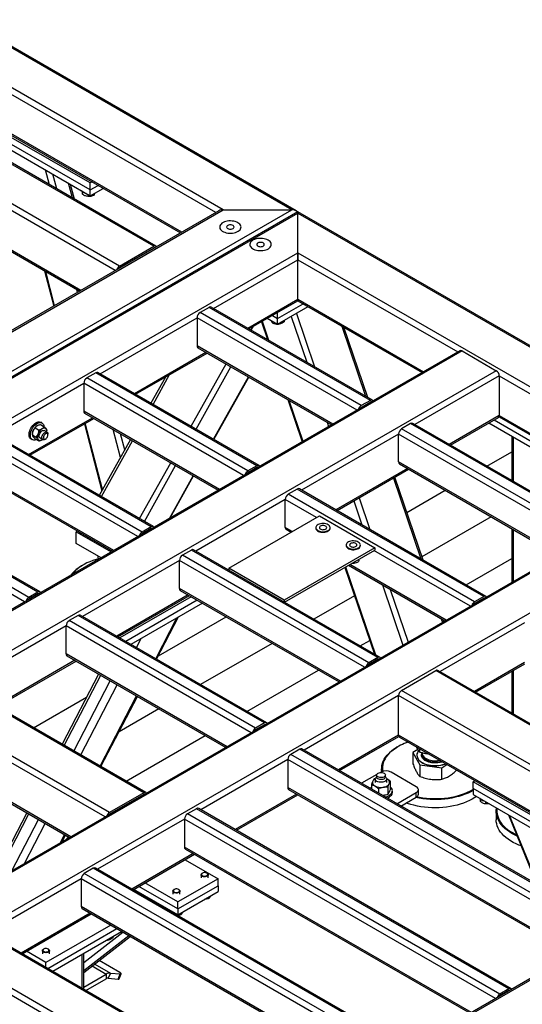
# Model space of a CAD drawing. Header units: millimetres. Extents: x 0 to 841, y 0 to 594.
# Tile 51 of 190: x 662 to 682, y 151 to 190. Entities that reach past the tile are written whole.
import ezdxf

# ---------------------------------------------------------------- set-up
doc = ezdxf.new("R2010")
doc.units = ezdxf.units.MM
doc.layers.add('TRAIT-FORT', color=4, linetype='Continuous', lineweight=25)

msp = doc.modelspace()

# ---------------------------------------------------------------- linework, layer by layer
at = {"layer": 'TRAIT-FORT', "color": 4, "linetype": 'Continuous', "lineweight": 25}
for p, q in [((673.164, 182.78), (636.869, 203.732)), ((672.992, 182.821), (636.869, 203.674)), ((670.245, 182.821), (636.869, 202.088)), ((669.952, 182.71), (661.719, 187.463)), ((667.457, 181.352), (659.173, 186.133)), ((667.542, 181.36), (659.259, 186.142)), ((664.911, 183.894), (661.648, 185.777)), ((661.708, 185.825), (668.528, 181.888)), ((668.578, 181.917), (661.719, 185.876)), ((666.083, 180.558), (657.8, 185.34)), ((661.204, 185.521), (664.911, 183.38)), ((664.911, 183.614), (661.406, 185.638)), ((665.911, 180.377), (657.678, 185.13)), ((663.271, 183.826), (663.118, 184.416)), ((663.564, 183.657), (663.41, 184.247)), ((664.193, 183.293), (664.04, 183.884)), ((664.273, 183.247), (664.12, 183.837)), ((664.982, 183.935), (664.911, 183.894)), ((664.911, 183.614), (664.911, 183.894)), ((664.911, 183.614), (665.225, 183.795)), ((664.537, 179.584), (657.678, 183.544)), ((657.714, 183.465), (664.487, 179.555)), ((664.589, 183.548), (664.589, 183.451)), ((664.807, 183.441), (664.807, 183.349)), ((664.911, 183.38), (665.427, 183.678)), ((664.911, 183.38), (664.911, 183.614)), ((665.068, 183.471), (665.068, 183.407)), ((626.364, 155.903), (672.992, 182.821)), ((626.364, 157.489), (670.245, 182.821)), ((670.073, 182.78), (626.364, 157.547)), ((673.235, 182.739), (626.435, 155.722)), ((626.606, 155.763), (673.235, 182.681)), ((670.245, 182.821), (672.992, 182.821)), ((706.095, 163.769), (673.235, 182.739)), ((673.235, 182.681), (673.235, 182.739)), ((673.235, 182.739), (673.235, 182.681)), ((673.235, 181.095), (673.235, 182.681)), ((673.235, 182.681), (705.923, 163.81)), ((629.354, 155.763), (673.235, 181.095)), ((666.083, 180.558), (667.457, 181.352)), ((667.457, 181.282), (666.083, 180.488)), ((667.467, 181.276), (667.457, 181.282)), ((673.235, 181.095), (703.176, 163.81)), ((673.235, 180.815), (673.235, 181.095)), ((673.235, 181.095), (673.235, 180.815)), ((669.851, 178.861), (673.235, 180.815)), ((673.235, 179.229), (673.235, 180.815)), ((673.235, 180.815), (679.65, 177.112)), ((663.078, 180.369), (663.447, 178.955)), ((663.479, 178.973), (663.123, 180.343)), ((666.093, 180.482), (666.083, 180.488)), ((664.397, 179.503), (664.366, 179.625)), ((671.225, 178.068), (673.235, 179.229)), ((671.275, 178.039), (673.235, 179.171)), ((672.427, 178.459), (673.447, 179.048)), ((673.235, 179.171), (673.235, 179.229)), ((673.235, 179.229), (673.235, 179.171)), ((673.235, 179.229), (678.276, 176.319)), ((673.235, 179.171), (678.225, 176.29)), ((669.679, 178.902), (669.315, 178.692)), ((675.78, 174.96), (669.315, 178.692)), ((676.144, 175.17), (669.679, 178.902)), ((676.23, 175.179), (669.765, 178.911)), ((672.427, 178.225), (673.649, 178.931)), ((672.427, 178.459), (672.427, 178.704)), ((673.18, 178.661), (673.907, 176.519)), ((665.305, 176.237), (669.194, 178.482)), ((669.194, 178.482), (669.194, 177.363)), ((675.609, 174.779), (669.194, 178.482)), ((671.775, 178.328), (672.019, 177.609)), ((671.805, 178.345), (672.064, 177.584)), ((672.012, 178.465), (672.427, 178.225)), ((672.205, 178.353), (672.205, 178.289)), ((672.214, 178.581), (672.427, 178.459)), ((672.427, 178.225), (672.427, 178.459)), ((672.434, 178.229), (672.465, 178.228)), ((672.465, 178.248), (672.465, 178.228)), ((672.687, 178.375), (672.687, 178.328)), ((672.968, 178.538), (673.592, 176.701)), ((671.37, 177.984), (671.461, 178.147)), ((674.995, 178.154), (675.951, 175.339)), ((676.042, 175.287), (675.086, 178.102)), ((679.735, 177.161), (636.097, 151.969)), ((679.821, 177.153), (636.182, 151.961)), ((666.679, 175.444), (669.548, 177.1)), ((666.729, 175.415), (669.598, 177.071)), ((674.639, 174.219), (669.194, 177.363)), ((669.23, 177.284), (674.589, 174.19)), ((679.821, 177.153), (681.195, 176.36)), ((668.957, 174.129), (670.356, 176.634)), ((681.195, 176.36), (637.556, 151.168)), ((665.133, 176.278), (664.77, 176.068)), ((671.598, 172.546), (665.133, 176.278)), ((671.684, 172.554), (665.219, 176.287)), ((669.154, 174.015), (670.553, 176.52)), ((661.062, 173.788), (664.649, 175.858)), ((664.649, 175.858), (664.649, 174.738)), ((671.063, 172.155), (664.649, 175.858)), ((671.235, 172.336), (664.77, 176.068)), ((667.925, 176.105), (667.342, 175.061)), ((667.428, 175.011), (668.093, 176.203)), ((669.857, 173.609), (671.257, 176.114)), ((669.871, 173.601), (671.27, 176.106)), ((681.316, 176.15), (677.932, 174.196)), ((681.316, 176.15), (681.316, 174.563)), ((681.316, 176.15), (688.741, 171.864)), ((672.836, 175.202), (673.411, 173.51)), ((672.881, 175.176), (673.441, 173.528)), ((676.144, 175.17), (675.78, 174.96)), ((676.144, 175.1), (675.78, 174.89)), ((676.154, 175.094), (676.144, 175.1)), ((670.093, 171.595), (664.649, 174.738)), ((664.684, 174.66), (670.043, 171.566)), ((662.436, 172.995), (665.002, 174.476)), ((662.486, 172.966), (665.053, 174.447)), ((662.973, 174.262), (662.922, 174.291)), ((674.41, 174.294), (674.468, 174.121)), ((681.316, 174.563), (679.306, 173.403)), ((679.356, 173.374), (681.281, 174.485)), ((680.899, 174.265), (680.904, 174.264)), ((680.901, 174.266), (683.336, 172.86)), ((681.104, 174.383), (683.336, 173.094)), ((681.305, 174.512), (687.317, 171.041)), ((681.316, 174.563), (687.367, 171.07)), ((662.698, 174.068), (662.841, 173.985)), ((662.78, 174.149), (662.78, 174.149)), ((662.92, 174.196), (663.062, 174.114)), ((663.179, 173.896), (663.067, 173.96)), ((663.174, 173.922), (663.174, 173.956)), ((664.677, 174.231), (665.377, 171.544)), ((665.403, 171.59), (664.71, 174.249)), ((666.123, 172.88), (665.832, 173.997)), ((677.76, 174.237), (677.397, 174.027)), ((684.872, 169.712), (677.397, 174.027)), ((685.235, 169.922), (677.76, 174.237)), ((685.321, 169.93), (677.846, 174.246)), ((666.992, 169.887), (660.527, 173.619)), ((667.356, 170.097), (660.891, 173.829)), ((667.441, 170.105), (660.976, 173.837)), ((662.536, 173.623), (662.587, 173.594)), ((662.588, 173.817), (662.588, 173.783)), ((662.588, 173.782), (662.73, 173.7)), ((662.699, 173.625), (662.842, 173.543)), ((662.896, 173.663), (663.007, 173.599)), ((662.982, 173.59), (663.001, 173.602)), ((662.982, 173.59), (662.982, 173.59)), ((663.093, 173.607), (663.123, 173.625)), ((663.214, 173.782), (663.214, 173.817)), ((666.524, 173.598), (665.273, 171.357)), ((665.359, 171.307), (666.611, 173.548)), ((666.293, 173.183), (666.125, 173.828)), ((677.275, 173.817), (673.386, 171.572)), ((677.275, 172.697), (677.275, 173.817)), ((684.7, 169.531), (677.275, 173.817)), ((681.815, 173.739), (681.815, 171.954)), ((681.882, 171.916), (681.882, 173.7)), ((666.821, 169.706), (660.406, 173.409)), ((680.821, 172.528), (681.815, 173.102)), ((683.73, 168.971), (677.275, 172.697)), ((665.851, 169.146), (660.406, 172.289)), ((666.888, 170.425), (668.139, 172.665)), ((667.085, 170.311), (668.336, 172.552)), ((671.598, 172.546), (671.235, 172.336)), ((671.598, 172.476), (671.235, 172.266)), ((671.609, 172.47), (671.598, 172.476)), ((677.629, 172.435), (674.76, 170.779)), ((674.81, 170.75), (677.68, 172.406)), ((677.311, 172.619), (683.68, 168.942)), ((688.827, 171.913), (645.188, 146.721)), ((688.912, 171.905), (645.274, 146.712)), ((660.441, 172.211), (665.8, 169.117)), ((668.085, 170.436), (669.04, 172.145)), ((668.112, 170.451), (669.054, 172.137)), ((677.067, 172.053), (678.168, 168.811)), ((678.258, 168.759), (677.128, 172.088)), ((673.215, 171.613), (672.851, 171.403)), ((680.69, 167.298), (673.215, 171.613)), ((680.775, 167.306), (673.3, 171.621)), ((677.608, 170.673), (679.145, 171.56)), ((690.286, 171.111), (646.648, 145.919)), ((662.81, 167.473), (656.345, 171.205)), ((662.896, 167.481), (656.431, 171.213)), ((672.73, 171.193), (669.143, 169.123)), ((672.73, 170.073), (672.73, 171.193)), ((673.982, 170.47), (672.73, 171.193)), ((680.326, 167.088), (672.851, 171.403)), ((675.482, 171.137), (675.809, 170.173)), ((675.694, 171.26), (676.124, 169.991)), ((662.275, 167.082), (655.86, 170.785)), ((662.446, 167.263), (655.981, 170.995)), ((670.467, 168.441), (674.104, 170.54)), ((674.104, 170.54), (676.326, 169.257)), ((680.996, 170.492), (678.215, 168.887)), ((664.398, 169.926), (664.345, 169.896)), ((667.356, 170.097), (666.992, 169.887)), ((667.356, 170.027), (666.992, 169.817)), ((667.366, 170.021), (667.356, 170.027)), ((673.012, 169.91), (672.73, 170.073)), ((672.765, 169.995), (672.962, 169.881)), ((673.961, 170.065), (673.961, 170.041)), ((674.533, 170.041), (674.533, 170.065)), ((681.815, 170.019), (681.815, 167.865)), ((681.882, 167.904), (681.882, 169.98)), ((664.345, 169.896), (665.748, 169.086)), ((664.345, 169.429), (664.345, 169.896)), ((664.516, 169.797), (664.542, 169.844)), ((664.516, 169.797), (665.748, 169.086)), ((665.343, 168.853), (664.345, 169.429)), ((668.972, 169.164), (668.608, 168.954)), ((676.447, 164.848), (668.972, 169.164)), ((676.533, 164.857), (669.058, 169.172)), ((676.326, 169.257), (672.689, 167.158)), ((672.699, 167.07), (676.326, 169.164)), ((675.173, 169.365), (675.173, 169.342)), ((675.745, 169.342), (675.745, 169.365)), ((680.155, 166.907), (676.285, 169.14)), ((676.326, 169.257), (676.326, 169.164)), ((668.487, 168.744), (664.598, 166.499)), ((665.234, 168.856), (665.234, 168.916)), ((665.255, 168.802), (665.234, 168.856)), ((668.487, 167.624), (668.487, 168.744)), ((675.912, 164.458), (668.487, 168.744)), ((676.083, 164.638), (668.608, 168.954)), ((675.688, 168.758), (675.688, 168.795)), ((679.984, 167.763), (681.815, 168.82)), ((664.618, 168.56), (664.598, 168.548)), ((670.467, 168.441), (670.467, 168.359)), ((672.689, 167.158), (670.467, 168.441)), ((675.123, 168.469), (676.305, 164.989)), ((675.153, 168.487), (676.349, 164.963)), ((675.265, 168.551), (679.135, 166.318)), ((679.185, 166.347), (675.316, 168.58)), ((674.942, 163.898), (668.487, 167.624)), ((668.523, 167.546), (674.892, 163.869)), ((676.627, 167.766), (677.449, 165.345)), ((676.942, 167.584), (677.661, 165.467)), ((662.81, 167.473), (662.446, 167.263)), ((662.81, 167.403), (662.446, 167.193)), ((662.82, 167.397), (662.81, 167.403)), ((668.841, 167.362), (665.972, 165.705)), ((666.022, 165.676), (668.891, 167.333)), ((668.962, 167.292), (666.093, 165.635)), ((669.205, 167.152), (666.335, 165.495)), ((672.689, 167.158), (672.689, 167.076)), ((675.511, 167.326), (673.884, 166.386)), ((680.69, 167.298), (680.326, 167.088)), ((680.69, 167.228), (680.326, 167.018)), ((680.7, 167.222), (680.69, 167.228)), ((669.407, 167.035), (666.538, 165.379)), ((669.405, 167.034), (669.412, 167.032)), ((664.426, 166.54), (664.063, 166.33)), ((671.901, 162.224), (664.426, 166.54)), ((671.987, 162.233), (664.512, 166.548)), ((667.534, 164.803), (668.383, 166.444)), ((667.57, 164.782), (668.45, 166.483)), ((667.641, 164.919), (670.357, 166.487)), ((678.985, 166.404), (679.034, 166.26)), ((679.095, 166.295), (679.076, 166.352)), ((663.941, 166.12), (659.749, 163.699)), ((663.941, 165), (663.941, 166.12)), ((671.366, 161.833), (663.941, 166.12)), ((671.538, 162.014), (664.063, 166.33)), ((682.326, 166.236), (678.942, 164.283)), ((666.76, 165.25), (666.949, 165.617)), ((672.207, 165.418), (669.338, 163.762)), ((675.741, 165.314), (676.12, 165.533)), ((670.396, 161.273), (663.941, 165)), ((663.977, 164.921), (670.346, 161.244)), ((676.447, 164.848), (676.083, 164.638)), ((676.447, 164.778), (676.083, 164.568)), ((676.457, 164.772), (676.447, 164.778)), ((664.295, 164.738), (661.123, 162.906)), ((661.173, 162.877), (664.346, 164.709)), ((682.326, 164.65), (680.316, 163.489)), ((680.366, 163.46), (682.337, 164.598)), ((665.245, 164.189), (663.786, 161.369)), ((663.87, 161.321), (665.329, 164.141)), ((671.195, 162.69), (674.065, 164.346)), ((677.397, 163.53), (678.77, 164.324)), ((691.296, 157.093), (678.77, 164.324)), ((691.382, 157.101), (678.856, 164.332)), ((681.815, 164.297), (681.815, 162.624)), ((681.882, 162.585), (681.882, 164.335)), ((703.176, 163.81), (659.295, 138.478)), ((703.004, 163.769), (659.295, 138.536)), ((667.053, 159.425), (659.578, 163.74)), ((667.138, 159.434), (659.663, 163.749)), ((664.253, 161.099), (665.713, 163.919)), ((664.53, 160.94), (665.989, 163.76)), ((662.639, 162.031), (664.764, 163.258)), ((665.304, 160.493), (666.763, 163.313)), ((665.34, 160.472), (666.799, 163.292)), ((677.275, 163.321), (673.487, 161.134)), ((677.275, 161.734), (677.275, 163.321)), ((689.751, 156.118), (677.275, 163.321)), ((689.923, 156.299), (677.397, 163.53)), ((665.679, 158.632), (658.204, 162.947)), ((667.662, 162.794), (666.065, 161.873)), ((665.507, 158.451), (658.083, 162.737)), ((671.901, 162.224), (671.538, 162.014)), ((671.901, 162.154), (671.538, 161.944)), ((671.912, 162.148), (671.901, 162.154)), ((666.347, 159.891), (669.519, 161.722)), ((677.275, 161.734), (674.861, 160.34)), ((674.911, 160.311), (677.286, 161.682)), ((688.377, 155.325), (677.275, 161.734)), ((677.311, 161.656), (688.327, 155.296)), ((677.245, 161.271), (677.225, 161.259)), ((664.133, 157.658), (658.083, 161.151)), ((658.118, 161.072), (664.083, 157.629)), ((673.316, 161.175), (672.952, 160.965)), ((685.478, 153.734), (672.952, 160.965)), ((685.842, 153.944), (673.316, 161.175)), ((685.927, 153.952), (673.401, 161.183)), ((678.048, 161.164), (677.855, 161.043)), ((677.855, 161.043), (678.125, 160.543)), ((677.855, 161.043), (677.855, 160.58)), ((678.01, 160.933), (678.01, 160.928)), ((678.125, 161.052), (678.125, 161.186)), ((678.226, 161.024), (678.226, 161.006)), ((672.831, 160.755), (669.345, 158.743)), ((672.831, 160.755), (672.831, 159.635)), ((685.306, 153.553), (672.831, 160.755)), ((678.125, 160.543), (679.01, 160.428)), ((678.125, 160.543), (678.125, 160.08)), ((679.01, 160.428), (679.215, 160.556)), ((679.01, 159.965), (679.01, 160.428)), ((676.4, 160.151), (675.794, 159.802)), ((676.397, 160.074), (676.363, 160.029)), ((676.397, 160.134), (676.397, 160.052)), ((676.572, 160.25), (676.541, 160.233)), ((676.597, 160.384), (676.597, 160.263)), ((676.746, 160.052), (676.746, 160.134)), ((676.78, 160.029), (676.746, 160.074)), ((677.986, 159.667), (676.976, 160.25)), ((684.337, 152.993), (672.831, 159.635)), ((676.189, 159.763), (676.189, 159.574)), ((676.352, 160), (676.292, 159.984)), ((676.343, 159.975), (676.343, 159.838)), ((676.814, 159.977), (676.795, 159.988)), ((676.814, 159.977), (676.8, 159.985)), ((676.8, 159.838), (676.8, 159.975)), ((676.852, 159.66), (676.852, 159.358)), ((676.954, 159.579), (676.954, 159.881)), ((680.265, 159.868), (680.336, 159.909)), ((680.265, 159.588), (680.265, 159.868)), ((684.71, 157.302), (680.265, 159.868)), ((667.053, 159.425), (665.679, 158.632)), ((667.053, 159.355), (665.679, 158.562)), ((667.063, 159.349), (667.053, 159.355)), ((673.185, 159.373), (670.719, 157.949)), ((670.77, 157.92), (673.235, 159.344)), ((672.866, 159.556), (684.286, 152.964)), ((676.469, 159.601), (676.469, 159.412)), ((676.66, 159.313), (676.644, 159.311)), ((677.029, 159.434), (677.029, 159.504)), ((677.209, 158.985), (677.986, 159.434)), ((677.37, 158.892), (677.986, 159.247)), ((677.986, 159.247), (677.986, 159.434)), ((678.07, 159.364), (678.07, 159.551)), ((684.71, 157.022), (680.265, 159.588)), ((680.265, 159.588), (680.265, 159.355)), ((680.265, 159.355), (684.71, 156.789)), ((680.549, 159.173), (680.549, 159.075)), ((680.767, 159.065), (680.767, 158.973)), ((662.365, 158.621), (660.901, 155.792)), ((661.055, 155.881), (662.448, 158.573)), ((665.689, 158.556), (665.679, 158.562)), ((669.174, 158.784), (668.81, 158.574)), ((681.336, 151.343), (668.81, 158.574)), ((681.7, 151.553), (669.174, 158.784)), ((681.786, 151.561), (669.26, 158.792)), ((681.193, 158.664), (681.193, 158.337)), ((681.68, 158.538), (682.823, 155.744)), ((682.869, 155.718), (681.726, 158.511)), ((661.766, 156.291), (662.832, 158.351)), ((662.278, 156.587), (663.108, 158.192)), ((668.689, 158.364), (665.204, 156.352)), ((668.689, 158.364), (668.689, 157.244)), ((681.165, 151.162), (668.689, 158.364)), ((663.711, 157.414), (663.882, 157.745)), ((663.779, 157.453), (663.919, 157.724)), ((663.982, 157.605), (664.053, 157.646)), ((663.982, 157.57), (663.982, 157.605)), ((664.012, 157.588), (663.982, 157.605)), ((669.043, 156.982), (666.578, 155.559)), ((666.628, 155.53), (669.093, 156.953)), ((680.195, 150.602), (668.689, 157.244)), ((668.725, 157.165), (680.145, 150.573)), ((668.719, 156.737), (670.043, 155.973)), ((665.032, 156.393), (664.669, 156.183)), ((677.195, 148.952), (664.669, 156.183)), ((677.558, 149.162), (665.032, 156.393)), ((677.644, 149.17), (665.118, 156.401)), ((669.354, 156.131), (669.354, 156.008)), ((669.41, 156.198), (669.396, 156.19)), ((669.598, 156.19), (669.584, 156.198)), ((669.64, 156.008), (669.64, 156.131)), ((664.547, 155.973), (660.759, 153.786)), ((664.547, 155.973), (664.547, 154.853)), ((677.023, 148.771), (664.547, 155.973)), ((668.426, 155.04), (667.103, 155.804)), ((670.043, 155.973), (668.426, 155.04)), ((668.426, 154.76), (670.043, 155.693)), ((670.043, 155.693), (670.043, 155.973)), ((670.043, 155.693), (670.043, 155.459)), ((668.426, 154.526), (666.658, 155.547)), ((668.426, 154.76), (666.86, 155.664)), ((668.223, 155.478), (668.223, 155.354)), ((668.279, 155.545), (668.265, 155.536)), ((668.426, 154.526), (670.043, 155.459)), ((668.467, 155.536), (668.453, 155.545)), ((668.509, 155.354), (668.509, 155.478)), ((667.65, 154.94), (667.675, 154.96)), ((668.426, 154.76), (668.426, 155.04)), ((669.67, 155.244), (669.67, 155.18)), ((664.901, 154.591), (662.133, 152.993)), ((662.183, 152.964), (664.952, 154.562)), ((676.053, 148.211), (664.547, 154.853)), ((664.583, 154.775), (676.003, 148.182)), ((667.886, 154.803), (667.912, 154.823)), ((667.943, 154.771), (667.969, 154.791)), ((667.944, 154.77), (667.97, 154.79)), ((668.088, 154.71), (668.088, 154.687)), ((668.26, 154.622), (668.26, 154.587)), ((668.426, 154.76), (668.426, 154.526)), ((668.538, 154.591), (668.538, 154.527)), ((665.73, 154.113), (663.133, 152.614)), ((673.114, 146.596), (660.588, 153.827)), ((673.199, 146.604), (660.673, 153.835)), ((663.204, 152.375), (665.972, 153.973)), ((663.406, 152.258), (666.164, 153.85)), ((664.655, 152.609), (666.222, 153.828)), ((666.164, 153.85), (666.164, 153.862)), ((664.655, 152.289), (666.458, 153.692)), ((664.655, 152.211), (666.515, 153.659)), ((664.655, 152.21), (666.516, 153.658)), ((665.564, 153.504), (665.596, 153.503)), ((665.596, 153.522), (665.596, 153.503)), ((665.817, 153.65), (665.817, 153.602)), ((671.74, 145.803), (659.214, 153.034)), ((663.133, 152.614), (662.355, 153.063)), ((662.99, 153.087), (662.99, 152.964)), ((663.046, 153.154), (663.032, 153.145)), ((663.234, 153.145), (663.22, 153.154)), ((663.276, 152.964), (663.276, 153.087)), ((664.588, 151.576), (664.588, 152.94)), ((664.655, 151.537), (664.655, 152.979)), ((664.507, 149.698), (659.093, 152.824)), ((663.133, 152.415), (663.133, 152.614)), ((665.093, 152.55), (665.716, 152.19)), ((666.102, 152.205), (665.268, 152.687)), ((664.655, 151.628), (665.554, 152.147)), ((664.992, 152.472), (665.554, 152.147)), ((665.554, 152.147), (665.554, 151.961)), ((665.716, 152.19), (665.635, 151.982)), ((665.716, 152.19), (666.116, 152.155)), ((666.035, 151.946), (666.116, 152.155)), ((666.067, 151.953), (666.148, 152.161)), ((664.738, 151.489), (665.554, 151.961)), ((665.635, 151.982), (666.035, 151.946)), ((681.7, 151.553), (681.336, 151.343)), ((681.7, 151.483), (681.336, 151.273)), ((681.71, 151.477), (681.7, 151.483))]:
    msp.add_line(p, q, dxfattribs=at)
at = {"layer": 'TRAIT-FORT', "color": 4, "linetype": 'Continuous', "lineweight": 25, "flags": 128}
for points in [[(670.833, 182.299), (670.783, 182.324), (670.727, 182.344), (670.667, 182.359), (670.603, 182.368), (670.538, 182.372), (670.472, 182.37), (670.408, 182.362), (670.347, 182.348), (670.29, 182.329), (670.238, 182.306), (670.194, 182.278), (670.157, 182.247), (670.129, 182.212), (670.111, 182.176), (670.102, 182.139), (670.103, 182.101), (670.114, 182.063), (670.135, 182.027), (670.165, 181.994), (670.204, 181.963), (670.251, 181.937), (670.304, 181.914), (670.362, 181.897), (670.424, 181.885), (670.489, 181.878), (670.554, 181.877), (670.619, 181.882), (670.682, 181.893), (670.742, 181.909), (670.796, 181.93), (670.844, 181.956), (670.885, 181.986), (670.917, 182.019), (670.941, 182.054), (670.954, 182.091), (670.958, 182.129), (670.952, 182.167), (670.936, 182.203), (670.91, 182.238), (670.875, 182.271), (670.833, 182.299)], [(670.833, 182.299), (670.783, 182.324), (670.727, 182.344), (670.667, 182.359), (670.603, 182.368), (670.538, 182.372), (670.472, 182.37), (670.408, 182.362), (670.347, 182.348), (670.29, 182.329), (670.238, 182.306), (670.194, 182.278), (670.157, 182.247), (670.129, 182.212), (670.111, 182.176), (670.102, 182.139), (670.103, 182.101), (670.114, 182.063), (670.135, 182.027), (670.165, 181.994), (670.204, 181.963), (670.251, 181.937), (670.304, 181.914), (670.362, 181.897), (670.424, 181.885), (670.489, 181.878), (670.554, 181.877), (670.619, 181.882), (670.682, 181.893), (670.742, 181.909), (670.796, 181.93), (670.844, 181.956), (670.885, 181.986), (670.917, 182.019), (670.941, 182.054), (670.954, 182.091), (670.958, 182.129), (670.952, 182.167), (670.936, 182.203), (670.91, 182.238), (670.875, 182.271), (670.833, 182.299)], [(670.636, 182.186), (670.605, 182.199), (670.568, 182.208), (670.53, 182.211), (670.491, 182.208), (670.455, 182.199), (670.424, 182.186), (670.4, 182.168), (670.385, 182.147), (670.38, 182.124), (670.385, 182.102), (670.4, 182.081), (670.424, 182.063), (670.455, 182.049), (670.491, 182.041), (670.53, 182.038), (670.568, 182.041), (670.605, 182.049), (670.636, 182.063), (670.66, 182.081), (670.674, 182.102), (670.68, 182.124), (670.674, 182.147), (670.66, 182.168), (670.636, 182.186)], [(672.045, 181.6), (671.995, 181.624), (671.939, 181.644), (671.879, 181.659), (671.815, 181.668), (671.75, 181.672), (671.684, 181.67), (671.62, 181.662), (671.559, 181.648), (671.502, 181.63), (671.451, 181.606), (671.406, 181.578), (671.369, 181.547), (671.341, 181.513), (671.323, 181.476), (671.314, 181.439), (671.315, 181.401), (671.326, 181.364), (671.347, 181.328), (671.378, 181.294), (671.416, 181.264), (671.463, 181.237), (671.516, 181.214), (671.574, 181.197), (671.636, 181.185), (671.701, 181.178), (671.766, 181.178), (671.831, 181.183), (671.894, 181.193), (671.954, 181.21), (672.008, 181.231), (672.056, 181.256), (672.097, 181.286), (672.129, 181.319), (672.153, 181.354), (672.167, 181.391), (672.17, 181.429), (672.164, 181.467), (672.148, 181.504), (672.122, 181.539), (672.088, 181.571), (672.045, 181.6)], [(672.045, 181.6), (671.995, 181.624), (671.939, 181.644), (671.879, 181.659), (671.815, 181.668), (671.75, 181.672), (671.684, 181.67), (671.62, 181.662), (671.559, 181.648), (671.502, 181.63), (671.451, 181.606), (671.406, 181.578), (671.369, 181.547), (671.341, 181.513), (671.323, 181.476), (671.314, 181.439), (671.315, 181.401), (671.326, 181.364), (671.347, 181.328), (671.378, 181.294), (671.416, 181.264), (671.463, 181.237), (671.516, 181.214), (671.574, 181.197), (671.636, 181.185), (671.701, 181.178), (671.766, 181.178), (671.831, 181.183), (671.894, 181.193), (671.954, 181.21), (672.008, 181.231), (672.056, 181.256), (672.097, 181.286), (672.129, 181.319), (672.153, 181.354), (672.167, 181.391), (672.17, 181.429), (672.164, 181.467), (672.148, 181.504), (672.122, 181.539), (672.088, 181.571), (672.045, 181.6)], [(671.848, 181.486), (671.817, 181.5), (671.781, 181.508), (671.742, 181.511), (671.703, 181.508), (671.667, 181.5), (671.636, 181.486), (671.612, 181.468), (671.597, 181.447), (671.592, 181.425), (671.597, 181.402), (671.612, 181.381), (671.636, 181.363), (671.667, 181.35), (671.703, 181.341), (671.742, 181.338), (671.781, 181.341), (671.817, 181.35), (671.848, 181.363), (671.872, 181.381), (671.887, 181.402), (671.892, 181.425), (671.887, 181.447), (671.872, 181.468), (671.848, 181.486)], [(662.458, 173.829), (662.466, 173.885), (662.481, 173.943), (662.502, 174.001), (662.53, 174.058), (662.564, 174.112), (662.602, 174.162), (662.643, 174.206), (662.687, 174.244), (662.732, 174.274), (662.777, 174.295), (662.82, 174.307), (662.861, 174.309), (662.899, 174.302), (662.922, 174.291)], [(662.508, 173.8), (662.516, 173.856), (662.531, 173.914), (662.553, 173.972), (662.581, 174.029), (662.614, 174.083), (662.652, 174.133), (662.694, 174.177), (662.738, 174.215), (662.782, 174.244), (662.827, 174.265), (662.871, 174.277), (662.912, 174.28), (662.949, 174.272), (662.982, 174.256), (663.01, 174.23), (663.031, 174.196), (663.045, 174.155), (663.051, 174.121)], [(662.896, 173.663), (662.88, 173.677), (662.867, 173.701), (662.861, 173.732), (662.863, 173.768), (662.872, 173.807), (662.888, 173.846), (662.91, 173.883), (662.937, 173.915), (662.966, 173.941), (662.997, 173.959), (663.026, 173.967), (663.053, 173.966), (663.067, 173.96)], [(662.972, 173.677), (662.975, 173.714), (662.986, 173.753), (663.004, 173.791), (663.028, 173.827), (663.055, 173.858), (663.085, 173.882), (663.115, 173.898), (663.144, 173.904), (663.17, 173.9), (663.191, 173.886), (663.205, 173.864), (663.213, 173.834), (663.214, 173.817)], [(663.148, 174.018), (663.134, 174.034), (663.117, 174.047), (663.098, 174.055), (663.077, 174.059), (663.055, 174.058), (663.031, 174.054), (663.006, 174.045), (662.981, 174.033)], [(662.536, 173.623), (662.527, 173.629), (662.499, 173.655), (662.478, 173.689), (662.464, 173.73), (662.457, 173.777), (662.458, 173.829)], [(662.748, 173.597), (662.732, 173.59), (662.689, 173.578), (662.647, 173.576), (662.61, 173.583), (662.577, 173.6), (662.55, 173.626), (662.529, 173.659), (662.515, 173.701), (662.508, 173.748), (662.508, 173.8)], [(662.816, 173.604), (662.83, 173.588), (662.846, 173.576), (662.865, 173.568), (662.886, 173.564), (662.909, 173.564), (662.933, 173.569), (662.957, 173.577), (662.982, 173.59)], [(663.093, 173.607), (663.086, 173.603), (663.056, 173.592), (663.028, 173.591), (663.005, 173.6), (662.987, 173.618), (662.976, 173.644), (662.972, 173.677)], [(663.032, 173.677), (663.036, 173.649), (663.047, 173.629), (663.064, 173.616), (663.086, 173.612), (663.11, 173.618), (663.136, 173.633), (663.161, 173.656), (663.183, 173.685), (663.2, 173.717), (663.21, 173.751), (663.214, 173.782), (663.21, 173.81), (663.2, 173.831), (663.183, 173.843), (663.161, 173.847), (663.136, 173.841), (663.11, 173.826), (663.085, 173.803), (663.063, 173.774), (663.047, 173.742), (663.036, 173.709), (663.032, 173.677)], [(673.961, 170.041), (673.963, 170.022), (673.975, 169.991), (673.996, 169.962), (674.027, 169.936), (674.065, 169.914), (674.11, 169.897), (674.16, 169.884), (674.213, 169.878), (674.267, 169.877), (674.321, 169.882), (674.372, 169.893), (674.418, 169.909), (674.458, 169.931), (674.491, 169.956), (674.515, 169.984), (674.529, 170.014), (674.533, 170.041)], [(674.449, 170.181), (674.407, 170.201), (674.359, 170.216), (674.308, 170.226), (674.254, 170.23), (674.2, 170.227), (674.147, 170.219), (674.098, 170.206), (674.055, 170.187), (674.018, 170.164), (673.99, 170.137), (673.971, 170.108), (673.962, 170.077), (673.963, 170.045), (673.975, 170.015), (673.996, 169.986), (674.027, 169.96), (674.065, 169.938), (674.11, 169.92), (674.16, 169.908), (674.213, 169.901), (674.267, 169.9), (674.321, 169.906), (674.372, 169.916), (674.418, 169.933), (674.458, 169.954), (674.491, 169.979), (674.515, 170.007), (674.529, 170.037), (674.533, 170.069), (674.526, 170.1), (674.51, 170.13), (674.484, 170.157), (674.449, 170.181)], [(674.35, 170.124), (674.318, 170.138), (674.281, 170.147), (674.242, 170.149), (674.203, 170.145), (674.167, 170.135), (674.137, 170.12), (674.115, 170.101), (674.103, 170.079), (674.102, 170.056), (674.111, 170.034), (674.131, 170.014), (674.159, 169.998), (674.194, 169.987), (674.232, 169.981), (674.272, 169.982), (674.31, 169.989), (674.343, 170.001), (674.369, 170.019), (674.386, 170.039), (674.393, 170.062), (674.389, 170.085), (674.374, 170.106), (674.35, 170.124)], [(675.661, 169.482), (675.619, 169.502), (675.572, 169.517), (675.52, 169.526), (675.466, 169.53), (675.412, 169.528), (675.359, 169.52), (675.31, 169.506), (675.267, 169.487), (675.23, 169.464), (675.202, 169.437), (675.183, 169.408), (675.174, 169.377), (675.175, 169.345), (675.187, 169.315), (675.208, 169.286), (675.239, 169.26), (675.277, 169.238), (675.322, 169.22), (675.372, 169.208), (675.425, 169.201), (675.48, 169.201), (675.533, 169.206), (675.584, 169.217), (675.63, 169.233), (675.671, 169.254), (675.703, 169.279), (675.727, 169.307), (675.741, 169.338), (675.745, 169.369), (675.738, 169.4), (675.722, 169.43), (675.696, 169.457), (675.661, 169.482)], [(675.173, 169.342), (675.175, 169.322), (675.187, 169.291), (675.208, 169.263), (675.239, 169.237), (675.277, 169.215), (675.322, 169.197), (675.372, 169.185), (675.425, 169.178), (675.48, 169.177), (675.533, 169.182), (675.584, 169.193), (675.63, 169.21), (675.671, 169.231), (675.703, 169.256), (675.727, 169.284), (675.741, 169.314), (675.745, 169.342)], [(675.562, 169.425), (675.531, 169.438), (675.494, 169.447), (675.454, 169.449), (675.415, 169.445), (675.379, 169.435), (675.349, 169.42), (675.328, 169.401), (675.316, 169.379), (675.314, 169.356), (675.324, 169.334), (675.343, 169.314), (675.371, 169.298), (675.406, 169.287), (675.444, 169.281), (675.484, 169.282), (675.522, 169.289), (675.555, 169.302), (675.581, 169.319), (675.598, 169.34), (675.605, 169.362), (675.601, 169.385), (675.586, 169.406), (675.562, 169.425)], [(665.251, 168.811), (665.145, 168.782), (665.018, 168.741), (664.896, 168.695), (664.779, 168.644), (664.669, 168.589), (664.566, 168.529), (664.47, 168.465), (664.383, 168.398), (664.303, 168.328), (664.232, 168.254), (664.17, 168.178), (664.167, 168.174)], [(675.688, 168.758), (675.684, 168.734), (675.669, 168.706), (675.645, 168.681), (675.612, 168.66), (675.572, 168.644), (675.526, 168.632), (675.478, 168.627), (675.428, 168.628), (675.402, 168.631)], [(677.053, 161.147), (677.148, 161.212), (677.225, 161.259)], [(676.607, 160.268), (676.598, 160.352), (676.599, 160.437), (676.611, 160.522), (676.632, 160.607), (676.664, 160.69), (676.705, 160.772), (676.757, 160.852), (676.817, 160.93), (676.887, 161.005), (676.966, 161.078), (677.053, 161.147)], [(677.075, 161.16), (676.989, 161.092), (676.912, 161.021), (676.843, 160.946), (676.783, 160.869), (676.732, 160.79), (676.691, 160.709), (676.66, 160.627), (676.639, 160.544), (676.628, 160.46), (676.627, 160.376), (676.635, 160.291), (676.638, 160.279)], [(678.079, 161.112), (678.054, 161.077), (678.029, 161.029), (678.015, 160.98), (678.01, 160.93), (678.016, 160.88), (678.031, 160.831), (678.057, 160.784), (678.093, 160.738), (678.137, 160.695), (678.19, 160.656), (678.25, 160.62), (678.318, 160.589), (678.391, 160.562), (678.47, 160.541), (678.552, 160.525), (678.637, 160.515), (678.723, 160.511), (678.809, 160.513), (678.895, 160.521), (678.978, 160.534), (679.058, 160.553), (679.134, 160.577), (679.16, 160.588)], [(678.01, 160.928), (678.01, 160.925), (678.016, 160.876), (678.031, 160.827), (678.057, 160.779), (678.093, 160.733), (678.137, 160.69), (678.19, 160.651), (678.25, 160.615), (678.318, 160.584), (678.391, 160.558), (678.47, 160.536), (678.552, 160.521), (678.637, 160.511), (678.723, 160.507), (678.809, 160.508), (678.895, 160.516), (678.978, 160.529), (679.058, 160.548), (679.134, 160.573), (679.165, 160.585)], [(678.226, 161.006), (678.228, 160.979), (678.24, 160.938), (678.261, 160.899), (678.292, 160.861), (678.331, 160.826), (678.378, 160.795), (678.433, 160.768), (678.493, 160.746), (678.558, 160.729), (678.627, 160.717), (678.698, 160.711), (678.77, 160.71), (678.841, 160.715), (678.91, 160.726), (678.918, 160.728)], [(678.228, 160.981), (678.226, 160.959), (678.23, 160.918), (678.244, 160.878), (678.268, 160.838), (678.301, 160.802), (678.342, 160.768), (678.391, 160.738), (678.447, 160.712), (678.509, 160.691), (678.575, 160.675), (678.645, 160.664), (678.716, 160.659), (678.788, 160.66), (678.859, 160.667), (678.927, 160.679), (678.979, 160.693)], [(676.41, 159.882), (676.379, 159.904), (676.357, 159.93), (676.345, 159.957), (676.344, 159.986), (676.353, 160.014), (676.363, 160.029)], [(676.746, 160.052), (676.743, 160.034), (676.731, 160.011), (676.709, 159.99), (676.679, 159.973), (676.643, 159.96), (676.603, 159.953), (676.561, 159.952), (676.52, 159.956), (676.482, 159.966), (676.448, 159.981), (676.423, 160), (676.405, 160.022), (676.398, 160.046), (676.397, 160.052)], [(676.448, 160.063), (676.423, 160.082), (676.405, 160.104), (676.398, 160.128), (676.4, 160.152), (676.413, 160.175), (676.434, 160.196), (676.464, 160.213), (676.5, 160.226), (676.54, 160.233), (676.582, 160.234), (676.624, 160.23), (676.662, 160.22), (676.695, 160.205), (676.721, 160.186), (676.738, 160.164), (676.746, 160.14), (676.743, 160.116), (676.731, 160.093), (676.709, 160.072), (676.679, 160.055), (676.643, 160.042), (676.603, 160.035), (676.561, 160.033), (676.52, 160.038), (676.482, 160.048), (676.448, 160.063)], [(676.78, 160.029), (676.793, 160.007), (676.8, 159.979), (676.796, 159.95), (676.782, 159.923), (676.757, 159.898), (676.724, 159.877), (676.684, 159.86), (676.639, 159.849), (676.59, 159.844), (676.541, 159.844), (676.493, 159.851), (676.449, 159.864), (676.41, 159.882)], [(676.24, 159.889), (676.232, 159.863), (676.229, 159.838), (676.232, 159.812), (676.24, 159.786), (676.255, 159.762), (676.275, 159.739), (676.3, 159.717), (676.329, 159.698)], [(676.66, 159.646), (676.703, 159.655), (676.743, 159.666), (676.78, 159.68), (676.814, 159.698), (676.844, 159.717), (676.869, 159.739), (676.888, 159.762), (676.903, 159.786)], [(676.736, 159.258), (676.754, 159.262), (676.815, 159.28), (676.87, 159.304), (676.918, 159.332), (676.959, 159.364), (676.991, 159.398), (677.013, 159.436), (677.026, 159.474), (677.028, 159.514), (677.021, 159.553), (677.003, 159.591), (676.976, 159.627), (676.954, 159.649)], [(676.903, 159.786), (676.912, 159.812), (676.915, 159.838), (676.912, 159.863), (676.903, 159.889), (676.888, 159.913), (676.869, 159.936), (676.844, 159.958), (676.814, 159.977)], [(677.986, 159.434), (678.021, 159.459), (678.048, 159.487), (678.064, 159.518), (678.07, 159.551), (678.064, 159.583), (678.048, 159.614), (678.021, 159.642), (677.986, 159.667)], [(676.817, 159.211), (676.87, 159.234), (676.918, 159.262), (676.959, 159.294), (676.991, 159.328), (677.013, 159.366), (677.026, 159.404), (677.029, 159.434)], [(680.401, 159.276), (680.332, 159.23), (680.23, 159.168), (680.12, 159.111), (680.003, 159.059), (679.881, 159.011), (679.753, 158.968), (679.62, 158.93), (679.484, 158.898), (679.343, 158.871), (679.2, 158.849), (679.054, 158.834), (678.907, 158.824), (678.76, 158.821), (678.612, 158.823), (678.464, 158.831), (678.318, 158.845), (678.175, 158.865), (678.033, 158.89), (677.895, 158.921), (677.762, 158.957), (677.632, 158.999), (677.585, 159.016)], [(680.265, 159.515), (680.176, 159.466), (680.062, 159.411), (679.943, 159.361), (679.818, 159.315), (679.687, 159.275), (679.552, 159.24), (679.414, 159.21), (679.272, 159.186), (679.127, 159.168), (678.981, 159.155), (678.834, 159.148), (678.686, 159.148), (678.538, 159.153), (678.391, 159.164), (678.246, 159.181), (678.104, 159.203), (677.964, 159.231), (677.96, 159.232)], [(678.009, 159.262), (678.112, 159.242), (678.253, 159.22), (678.396, 159.203), (678.541, 159.193), (678.686, 159.188), (678.832, 159.188), (678.978, 159.195), (679.122, 159.207), (679.265, 159.225), (679.405, 159.249), (679.542, 159.278), (679.675, 159.313), (679.803, 159.353), (679.927, 159.398), (680.045, 159.447), (680.156, 159.501), (680.261, 159.56), (680.265, 159.562)], [(682.029, 157.684), (681.931, 157.73), (681.822, 157.789), (681.721, 157.851), (681.628, 157.917), (681.543, 157.987), (681.466, 158.06), (681.399, 158.136), (681.34, 158.214), (681.291, 158.295), (681.252, 158.377), (681.223, 158.461), (681.203, 158.546), (681.194, 158.631), (681.195, 158.716), (681.207, 158.801), (681.209, 158.81)], [(681.231, 158.798), (681.224, 158.739), (681.223, 158.655), (681.232, 158.571), (681.251, 158.487), (681.28, 158.404), (681.318, 158.323), (681.367, 158.244), (681.424, 158.166), (681.491, 158.091), (681.567, 158.019), (681.651, 157.95), (681.743, 157.885), (681.843, 157.824), (681.949, 157.766), (682.007, 157.738)], [(682.189, 157.292), (682.105, 157.325), (681.987, 157.376), (681.876, 157.432), (681.771, 157.493), (681.674, 157.557), (681.584, 157.625), (681.504, 157.697), (681.431, 157.771), (681.368, 157.848), (681.314, 157.928), (681.27, 158.009), (681.236, 158.092), (681.212, 158.177), (681.197, 158.262), (681.193, 158.337)], [(669.385, 156.081), (669.365, 156.1), (669.355, 156.122), (669.356, 156.144), (669.367, 156.166), (669.388, 156.185), (669.396, 156.19)], [(669.4, 156.104), (669.427, 156.089), (669.46, 156.08), (669.496, 156.077), (669.532, 156.08), (669.565, 156.088), (669.592, 156.103), (669.611, 156.121), (669.62, 156.141), (669.617, 156.163), (669.604, 156.182), (669.582, 156.199), (669.552, 156.211), (669.517, 156.218), (669.48, 156.218), (669.445, 156.212), (669.415, 156.2), (669.392, 156.184), (669.378, 156.164), (669.375, 156.143), (669.382, 156.122), (669.4, 156.104)], [(669.598, 156.19), (669.621, 156.173), (669.636, 156.152), (669.64, 156.129), (669.634, 156.107), (669.618, 156.087), (669.592, 156.07), (669.56, 156.057), (669.523, 156.05), (669.484, 156.049), (669.447, 156.054), (669.412, 156.065), (669.385, 156.081), (669.385, 156.081)], [(668.253, 155.427), (668.234, 155.447), (668.224, 155.469), (668.225, 155.491), (668.236, 155.513), (668.257, 155.531), (668.265, 155.536)], [(668.269, 155.451), (668.295, 155.436), (668.328, 155.427), (668.364, 155.424), (668.401, 155.426), (668.434, 155.435), (668.461, 155.45), (668.48, 155.468), (668.488, 155.488), (668.486, 155.509), (668.473, 155.529), (668.45, 155.546), (668.42, 155.558), (668.386, 155.564), (668.349, 155.565), (668.314, 155.559), (668.283, 155.547), (668.26, 155.531), (668.246, 155.511), (668.243, 155.49), (668.251, 155.469), (668.269, 155.451)], [(668.467, 155.536), (668.489, 155.519), (668.504, 155.499), (668.509, 155.476), (668.503, 155.454), (668.486, 155.434), (668.461, 155.417), (668.429, 155.404), (668.392, 155.397), (668.353, 155.396), (668.315, 155.401), (668.281, 155.412), (668.253, 155.427), (668.253, 155.427)], [(663.234, 153.145), (663.252, 153.133), (663.269, 153.113), (663.276, 153.091), (663.272, 153.069), (663.259, 153.048), (663.236, 153.03), (663.205, 153.016), (663.169, 153.007), (663.13, 153.005), (663.092, 153.008), (663.056, 153.018), (663.027, 153.032), (663.005, 153.051), (662.993, 153.072), (662.991, 153.095), (663, 153.116), (663.018, 153.136), (663.032, 153.145)], [(663.058, 153.159), (663.033, 153.144), (663.016, 153.125), (663.01, 153.104), (663.015, 153.083), (663.031, 153.064), (663.056, 153.049), (663.087, 153.038), (663.123, 153.033), (663.159, 153.034), (663.193, 153.042), (663.222, 153.055), (663.243, 153.072), (663.255, 153.092), (663.255, 153.113), (663.245, 153.134), (663.224, 153.151), (663.196, 153.165), (663.162, 153.172), (663.126, 153.174), (663.09, 153.17), (663.058, 153.159)], [(666.116, 152.155), (666.131, 152.154), (666.142, 152.156), (666.147, 152.16), (666.148, 152.166), (666.144, 152.174), (666.134, 152.184), (666.12, 152.194), (666.102, 152.205)], [(666.035, 151.946), (666.05, 151.946), (666.061, 151.948), (666.067, 151.952), (666.067, 151.953)]]:
    msp.add_lwpolyline(points, dxfattribs=at)
at = {"layer": 'TRAIT-FORT', "color": 4, "linetype": 'Continuous', "lineweight": 25}
for centre, radius, start, end in [((664.783, 183.765), 0.289, 218.2823, 261.7231), ((667.504, 181.295), 0.0739, 31.4558, 129.7085), ((667.483, 181.242), 0.0473, 81.0531, 124.1615), ((666.226, 180.335), 0.265, 122.6962, 163.029), ((666.145, 180.388), 0.118, 121.6608, 144.2411), ((669.457, 178.47), 0.263, 122.6055, 177.3945), ((669.729, 178.832), 0.0862, 65.6929, 125.6176), ((669.276, 177.352), 0.0822, 172.7442, 235.9436), ((679.771, 177.083), 0.0862, 54.3824, 114.3071), ((665.184, 176.208), 0.0862, 65.6929, 125.6176), ((681.053, 176.138), 0.263, 2.6055, 57.3945), ((664.912, 175.846), 0.263, 122.6055, 177.3945), ((676.191, 175.113), 0.0739, 31.4558, 129.7085), ((676.171, 175.061), 0.0473, 81.0531, 124.1615), ((664.73, 174.728), 0.0822, 172.7442, 235.9436), ((675.924, 174.737), 0.265, 122.6962, 163.029), ((675.843, 174.789), 0.118, 121.6608, 144.2411), ((677.811, 174.167), 0.0862, 65.6929, 125.6176), ((681.234, 174.553), 0.0822, 304.0564, 7.2558), ((662.94, 173.81), 0.353, 158.0754, 178.9061), ((663.005, 173.798), 0.417, 122.7527, 159.8513), ((663.207, 173.682), 0.417, 122.7527, 159.8513), ((662.994, 173.924), 0.18, 352.0373, 31.5986), ((677.539, 173.805), 0.263, 122.6055, 177.3945), ((663.036, 173.715), 0.247, 153.5027, 206.7746), ((677.359, 172.688), 0.0845, 173.7012, 234.9867), ((671.378, 172.113), 0.265, 122.6962, 163.029), ((671.646, 172.489), 0.0739, 31.4558, 129.7085), ((671.625, 172.437), 0.0473, 81.0531, 124.1615), ((671.297, 172.165), 0.118, 121.6608, 144.2411), ((673.265, 171.543), 0.0862, 65.6929, 125.6176), ((672.993, 171.181), 0.263, 122.6055, 177.3945), ((667.403, 170.04), 0.0739, 31.4558, 129.7085), ((667.382, 169.988), 0.0473, 81.0531, 124.1615), ((672.814, 170.064), 0.0845, 173.7012, 234.9867), ((667.135, 169.664), 0.265, 122.6962, 163.029), ((667.054, 169.716), 0.118, 121.6608, 144.2411), ((669.022, 169.094), 0.0862, 65.6929, 125.6176), ((668.75, 168.732), 0.263, 122.6055, 177.3945), ((665.323, 167.238), 1.497, 118.9634, 142.0036), ((668.571, 167.615), 0.0845, 173.7012, 234.9867), ((662.59, 167.04), 0.265, 122.6962, 163.029), ((662.509, 167.092), 0.118, 121.6608, 144.2411), ((662.857, 167.416), 0.0739, 31.4558, 129.7085), ((662.837, 167.363), 0.0473, 81.0531, 124.1615), ((680.737, 167.241), 0.0739, 31.4558, 129.7085), ((680.716, 167.188), 0.0473, 81.0531, 124.1615), ((680.469, 166.865), 0.265, 122.6962, 163.029), ((680.388, 166.917), 0.118, 121.6608, 144.2411), ((664.476, 166.469), 0.0862, 65.6929, 125.6176), ((664.205, 166.108), 0.263, 122.6055, 177.3945), ((664.025, 164.991), 0.0845, 173.7012, 234.9867), ((676.494, 164.792), 0.0739, 31.4558, 129.7085), ((676.474, 164.739), 0.0473, 81.0531, 124.1615), ((676.227, 164.415), 0.265, 122.6962, 163.029), ((676.146, 164.468), 0.118, 121.6608, 144.2411), ((678.821, 164.253), 0.0862, 65.6929, 125.6176), ((677.539, 163.309), 0.263, 122.6055, 177.3945), ((671.681, 161.791), 0.265, 122.6962, 163.029), ((671.949, 162.167), 0.0739, 31.4558, 129.7085), ((671.928, 162.115), 0.0473, 81.0531, 124.1615), ((671.6, 161.844), 0.118, 121.6608, 144.2411), ((677.359, 161.725), 0.0845, 173.7012, 234.9867), ((678.351, 159.372), 2.196, 108.4159, 125.5046), ((673.094, 160.743), 0.263, 122.6055, 177.3945), ((673.366, 161.104), 0.0862, 65.6929, 125.6176), ((676.774, 159.86), 0.439, 62.6097, 117.3903), ((672.912, 159.624), 0.0822, 172.7442, 235.9436), ((676.359, 159.453), 0.259, 131.0131, 145.6914), ((676.437, 159.783), 0.223, 114.6065, 151.5904), ((676.571, 160.165), 0.526, 242.6428, 279.7711), ((667.1, 159.368), 0.0739, 31.4558, 129.7085), ((667.079, 159.316), 0.0473, 81.0531, 124.1615), ((677.927, 159.378), 0.144, 294.3747, 354.3052), ((680.743, 159.389), 0.289, 218.2823, 261.7231), ((665.822, 158.409), 0.265, 122.6962, 163.029), ((665.741, 158.461), 0.118, 121.6608, 144.2411), ((668.952, 158.352), 0.263, 122.6055, 177.3945), ((669.224, 158.714), 0.0862, 65.6929, 125.6176), ((668.771, 157.234), 0.0822, 172.7442, 235.9436), ((664.811, 155.961), 0.263, 122.6055, 177.3945), ((665.083, 156.323), 0.0862, 65.6929, 125.6176), ((664.629, 154.843), 0.0822, 172.7442, 235.9436), ((668.302, 154.917), 0.296, 218.7579, 261.9093), ((665.704, 151.91), 0.28, 87.6422, 122.3493), ((665.629, 151.842), 0.14, 87.6422, 122.3493), ((681.479, 151.12), 0.265, 122.6962, 163.029), ((681.747, 151.496), 0.0739, 31.4558, 129.7085), ((681.726, 151.443), 0.0473, 81.0531, 124.1615), ((681.398, 151.172), 0.118, 121.6608, 144.2411)]:
    msp.add_arc(centre, radius, start, end, dxfattribs=at)
for centre, major_axis, ratio, start_param, end_param in [((670.245, 182.681), (0.242, 0), 0.577382, 1.570796, 2.356113), ((670.245, 182.681), (0.242, 0), 0.577382, 1.570796, 2.356113), ((672.992, 182.681), (0.242, 0), 0.577382, 0.358365, 1.570796), ((672.992, 182.681), (0.242, 0), 0.577382, 0.358365, 1.570796), ((664.637, 169.867), (0.181, -0.017), 0.57082, 3.060303, 4.032292)]:
    msp.add_ellipse(centre, major_axis=major_axis, ratio=ratio, start_param=start_param, end_param=end_param, dxfattribs=at)
for points, knots in [([(664.807, 183.349), (664.779, 183.355), (664.733, 183.365), (664.667, 183.397), (664.622, 183.426), (664.596, 183.445), (664.589, 183.451)], [0, 0, 0, 0, 0.385549, 0.637642, 0.896546, 1, 1, 1, 1]), ([(665.068, 183.407), (665.046, 183.397), (665, 183.376), (664.932, 183.357), (664.867, 183.349), (664.827, 183.349), (664.807, 183.349)], [0, 0, 0, 0, 0.264605, 0.534948, 0.765343, 1, 1, 1, 1]), ([(665.068, 183.407), (665.072, 183.416), (665.08, 183.434), (665.089, 183.462), (665.094, 183.483), (665.095, 183.486)], [0, 0, 0, 0, 0.442965, 0.895535, 1, 1, 1, 1]), ([(672.205, 178.289), (672.202, 178.298), (672.195, 178.316), (672.188, 178.344), (672.184, 178.363), (672.183, 178.366)], [0, 0, 0, 0, 0.455303, 0.920479, 1, 1, 1, 1]), ([(672.205, 178.289), (672.228, 178.279), (672.274, 178.258), (672.341, 178.239), (672.39, 178.23), (672.414, 178.23), (672.419, 178.23)], [0, 0, 0, 0, 0.322566, 0.652127, 0.93299, 1, 1, 1, 1]), ([(672.687, 178.328), (672.658, 178.308), (672.612, 178.276), (672.544, 178.246), (672.499, 178.234), (672.473, 178.23), (672.465, 178.228)], [0, 0, 0, 0, 0.385549, 0.637642, 0.896546, 1, 1, 1, 1]), ([(662.588, 173.782), (662.588, 173.806), (662.59, 173.854), (662.601, 173.908), (662.611, 173.936), (662.613, 173.942)], [0, 0, 0, 0, 0.432385, 0.879554, 1, 1, 1, 1]), ([(662.613, 173.942), (662.625, 173.966), (662.647, 174.014), (662.681, 174.05), (662.698, 174.068)], [0, 0, 0, 0, 0.504, 1, 1, 1, 1]), ([(662.779, 174.149), (662.768, 174.142), (662.745, 174.127), (662.718, 174.099), (662.705, 174.079), (662.698, 174.068)], [0, 0, 0, 0, 0.30999, 0.629546, 1, 1, 1, 1]), ([(662.92, 174.196), (662.908, 174.194), (662.877, 174.188), (662.831, 174.174), (662.797, 174.159), (662.781, 174.15), (662.779, 174.149)], [0, 0, 0, 0, 0.237039, 0.589019, 0.951631, 1, 1, 1, 1]), ([(662.841, 173.985), (662.84, 173.962), (662.839, 173.914), (662.828, 173.86), (662.817, 173.831), (662.815, 173.825)], [0, 0, 0, 0, 0.432385, 0.879554, 1, 1, 1, 1]), ([(662.841, 173.985), (662.86, 173.989), (662.895, 173.997), (662.943, 174.013), (662.968, 174.026), (662.981, 174.033)], [0, 0, 0, 0, 0.3704571, 0.6810182, 1, 1, 1, 1]), ([(662.981, 174.033), (662.983, 174.034), (662.998, 174.043), (663.024, 174.062), (663.047, 174.089), (663.058, 174.107), (663.062, 174.114)], [0, 0, 0, 0, 0.048369, 0.39933, 0.762965, 1, 1, 1, 1]), ([(663.062, 174.114), (663.077, 174.099), (663.107, 174.069), (663.134, 174.038), (663.145, 174.022), (663.148, 174.018)], [0, 0, 0, 0, 0.4323851, 0.8795539, 1, 1, 1, 1]), ([(663.148, 174.018), (663.156, 174.006), (663.172, 173.98), (663.173, 173.965), (663.174, 173.957)], [0, 0, 0, 0, 0.504, 1, 1, 1, 1]), ([(662.588, 173.782), (662.588, 173.775), (662.59, 173.762), (662.601, 173.739), (662.612, 173.724), (662.614, 173.721)], [0, 0, 0, 0, 0.4323851, 0.8795539, 1, 1, 1, 1]), ([(662.614, 173.721), (662.625, 173.706), (662.648, 173.677), (662.682, 173.642), (662.699, 173.625)], [0, 0, 0, 0, 0.504, 1, 1, 1, 1]), ([(662.815, 173.825), (662.804, 173.801), (662.781, 173.753), (662.747, 173.718), (662.73, 173.7)], [0, 0, 0, 0, 0.504, 1, 1, 1, 1]), ([(662.816, 173.604), (662.804, 173.619), (662.781, 173.648), (662.747, 173.683), (662.73, 173.7)], [0, 0, 0, 0, 0.504, 1, 1, 1, 1]), ([(662.842, 173.543), (662.841, 173.549), (662.84, 173.563), (662.829, 173.586), (662.818, 173.601), (662.816, 173.604)], [0, 0, 0, 0, 0.432385, 0.879554, 1, 1, 1, 1]), ([(662.842, 173.543), (662.861, 173.547), (662.896, 173.554), (662.944, 173.57), (662.969, 173.583), (662.982, 173.59)], [0, 0, 0, 0, 0.370457, 0.681018, 1, 1, 1, 1]), ([(678.125, 161.052), (678.107, 161.077), (678.073, 161.123), (678.028, 161.194), (678.001, 161.244), (677.99, 161.264)], [0, 0, 0, 0, 0.403695, 0.764563, 1, 1, 1, 1]), ([(678.511, 160.963), (678.472, 160.97), (678.391, 160.983), (678.262, 161.013), (678.172, 161.039), (678.125, 161.052)], [0, 0, 0, 0, 0.295997, 0.630567, 1, 1, 1, 1]), ([(678.222, 160.839), (678.214, 160.858), (678.197, 160.896), (678.197, 160.957), (678.206, 161.001), (678.221, 161.023), (678.223, 161.025)], [0, 0, 0, 0, 0.303397, 0.624967, 0.959906, 1, 1, 1, 1]), ([(679.024, 160.667), (679.014, 160.663), (678.976, 160.648), (678.902, 160.632), (678.803, 160.619), (678.698, 160.618), (678.59, 160.629), (678.486, 160.653), (678.408, 160.683), (678.354, 160.712), (678.306, 160.743), (678.257, 160.784), (678.233, 160.821), (678.222, 160.839)], [0, 0, 0, 0, 0.036776, 0.13728, 0.237784, 0.344309, 0.455261, 0.568569, 0.681876, 0.737416, 0.792972, 0.899496, 1, 1, 1, 1]), ([(677.855, 160.58), (677.877, 160.524), (677.91, 160.439), (677.955, 160.339), (677.978, 160.295), (677.99, 160.273)], [0, 0, 0, 0, 0.495251, 0.746818, 1, 1, 1, 1]), ([(677.99, 160.273), (678.013, 160.234), (678.058, 160.155), (678.103, 160.105), (678.125, 160.08)], [0, 0, 0, 0, 0.494511, 1, 1, 1, 1]), ([(678.125, 160.08), (678.197, 160.055), (678.305, 160.018), (678.454, 159.982), (678.53, 159.971), (678.568, 159.965)], [0, 0, 0, 0, 0.495251, 0.746818, 1, 1, 1, 1]), ([(679.01, 159.965), (679.06, 159.981), (679.135, 160.004), (679.239, 160.053), (679.291, 160.084), (679.318, 160.1)], [0, 0, 0, 0, 0.495251, 0.746818, 1, 1, 1, 1]), ([(679.318, 160.1), (679.369, 160.135), (679.466, 160.201), (679.561, 160.29), (679.605, 160.331)], [0, 0, 0, 0, 0.530363, 1, 1, 1, 1]), ([(676.24, 159.889), (676.232, 159.87), (676.215, 159.831), (676.198, 159.786), (676.189, 159.763)], [0, 0, 0, 0, 0.4978438, 1, 1, 1, 1]), ([(676.189, 159.763), (676.212, 159.754), (676.259, 159.736), (676.306, 159.71), (676.329, 159.698)], [0, 0, 0, 0, 0.498165, 1, 1, 1, 1]), ([(676.292, 159.984), (676.283, 159.97), (676.266, 159.942), (676.249, 159.907), (676.24, 159.889)], [0, 0, 0, 0, 0.498165, 1, 1, 1, 1]), ([(676.329, 159.698), (676.353, 159.683), (676.4, 159.655), (676.446, 159.619), (676.469, 159.601)], [0, 0, 0, 0, 0.497844, 1, 1, 1, 1]), ([(676.469, 159.601), (676.501, 159.611), (676.564, 159.629), (676.628, 159.641), (676.66, 159.646)], [0, 0, 0, 0, 0.498165, 1, 1, 1, 1]), ([(676.66, 159.646), (676.692, 159.651), (676.756, 159.659), (676.82, 159.66), (676.852, 159.66)], [0, 0, 0, 0, 0.497844, 1, 1, 1, 1]), ([(676.954, 159.881), (676.931, 159.899), (676.885, 159.934), (676.838, 159.963), (676.814, 159.977)], [0, 0, 0, 0, 0.498165, 1, 1, 1, 1]), ([(676.852, 159.66), (676.86, 159.683), (676.877, 159.728), (676.894, 159.767), (676.903, 159.786)], [0, 0, 0, 0, 0.4981655, 1, 1, 1, 1]), ([(676.903, 159.786), (676.911, 159.804), (676.929, 159.839), (676.946, 159.867), (676.954, 159.881)], [0, 0, 0, 0, 0.4978437, 1, 1, 1, 1]), ([(678.568, 159.965), (678.642, 159.958), (678.792, 159.945), (678.937, 159.958), (679.01, 159.965)], [0, 0, 0, 0, 0.494511, 1, 1, 1, 1]), ([(676.852, 159.358), (676.82, 159.349), (676.757, 159.33), (676.693, 159.318), (676.66, 159.313)], [0, 0, 0, 0, 0.498165, 1, 1, 1, 1]), ([(676.903, 159.453), (676.894, 159.435), (676.877, 159.4), (676.86, 159.372), (676.852, 159.358)], [0, 0, 0, 0, 0.497844, 1, 1, 1, 1]), ([(676.954, 159.579), (676.946, 159.556), (676.929, 159.511), (676.911, 159.472), (676.903, 159.453)], [0, 0, 0, 0, 0.498165, 1, 1, 1, 1]), ([(680.767, 158.973), (680.739, 158.979), (680.693, 158.989), (680.627, 159.021), (680.582, 159.05), (680.556, 159.07), (680.549, 159.075)], [0, 0, 0, 0, 0.385549, 0.637642, 0.896546, 1, 1, 1, 1]), ([(680.903, 158.987), (680.898, 158.985), (680.873, 158.978), (680.827, 158.973), (680.787, 158.973), (680.767, 158.973)], [0, 0, 0, 0, 0.10472, 0.548258, 1, 1, 1, 1]), ([(669.67, 155.18), (669.679, 155.188), (669.697, 155.204), (669.725, 155.239), (669.744, 155.271), (669.754, 155.29), (669.756, 155.294)], [0, 0, 0, 0, 0.322566, 0.652127, 0.93299, 1, 1, 1, 1]), ([(669.67, 155.18), (669.645, 155.173), (669.597, 155.159), (669.542, 155.15), (669.512, 155.15), (669.508, 155.151)], [0, 0, 0, 0, 0.455303, 0.920479, 1, 1, 1, 1]), ([(668.538, 154.527), (668.514, 154.52), (668.472, 154.507), (668.429, 154.502), (668.411, 154.5)], [0, 0, 0, 0, 0.577437, 1, 1, 1, 1]), ([(668.538, 154.527), (668.547, 154.535), (668.566, 154.551), (668.593, 154.586), (668.613, 154.618), (668.623, 154.637), (668.625, 154.641)], [0, 0, 0, 0, 0.322566, 0.652127, 0.93299, 1, 1, 1, 1]), ([(665.817, 153.602), (665.789, 153.583), (665.743, 153.55), (665.675, 153.521), (665.63, 153.508), (665.604, 153.504), (665.596, 153.503)], [0, 0, 0, 0, 0.385549, 0.637642, 0.896546, 1, 1, 1, 1])]:
    msp.add_open_spline(points, degree=3, knots=knots, dxfattribs=at)

doc.saveas('drawing.dxf')
